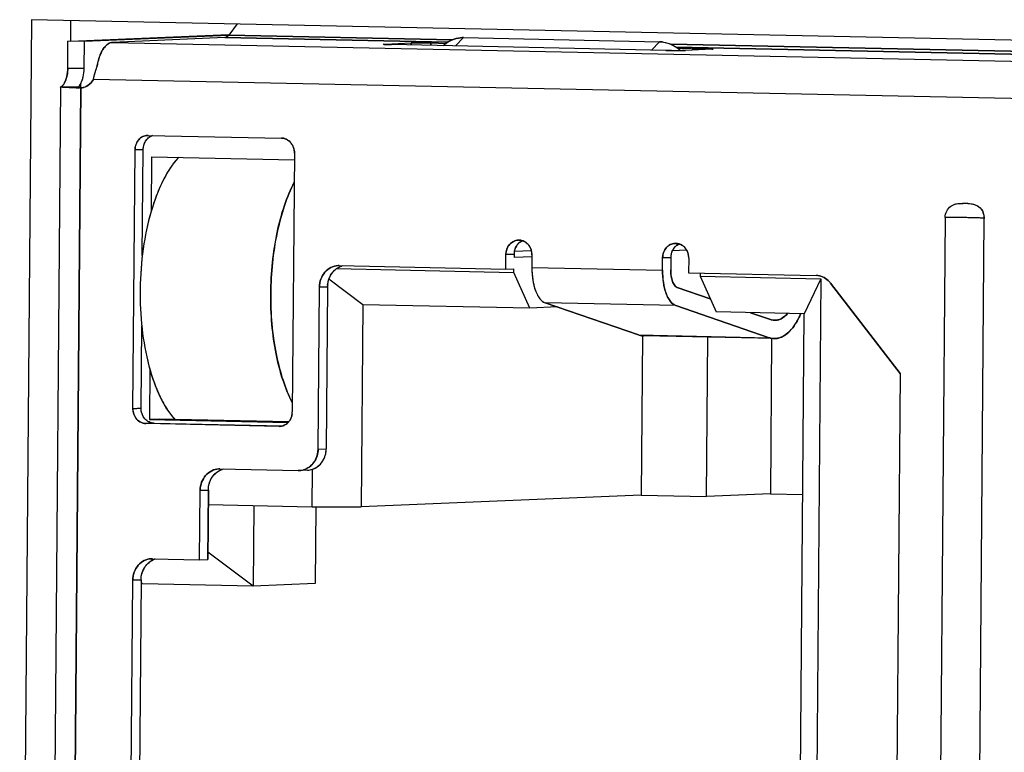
# Model space of a CAD drawing. Header units: millimetres. Extents: x 0 to 1750, y -1720 to 477.
# Tile 160 of 256: x 936 to 950, y -968 to -958. Entities that reach past the tile are written whole.
import ezdxf

# ---------------------------------------------------------------- set-up
doc = ezdxf.new("R2010")
doc.units = ezdxf.units.MM
doc.header["$LTSCALE"] = 92.51
for name, color, linetype in [('101304998_DXF_CONTINUOUS_LINE', 7, 'CONTINUOUS'), ('_101304998_1DXF_CONTINUOUS_LINE', 7, 'CONTINUOUS'), ('BREP_WITH_VODXF_CONTINUOUS_LINE', 7, 'CONTINUOUS'), ('DE-11-072043DXF_CONTINUOUS_LINE', 7, 'CONTINUOUS'), ('MANIFOLD_SOLDXF_CONTINUOUS_LINE', 7, 'CONTINUOUS')]:
    doc.layers.add(name, color=color, linetype=linetype)

msp = doc.modelspace()

# ---------------------------------------------------------------- linework, layer by layer
at = {"layer": '101304998_DXF_CONTINUOUS_LINE'}
for p, q in [((939.32, -957.774), (939.204, -957.926)), ((937.035, -958.009), (939.204, -957.918)), ((939.199, -957.932), (937.225, -958.015)), ((942.265, -957.989), (939.204, -957.926)), ((936.998, -958.38), (937.001, -958.011)), ((937.225, -958.015), (937.001, -958.011)), ((937.222, -958.385), (937.225, -958.015)), ((939.148, -957.961), (937.61, -958.026)), ((937.61, -958.026), (963.725, -958.569)), ((939.148, -957.961), (942.198, -958.025)), ((941.333, -958.053), (941.326, -958.053)), ((941.343, -958.054), (941.333, -958.053)), ((941.372, -958.055), (941.343, -958.054)), ((941.344, -958.049), (941.702, -958.034)), ((945.189, -958.135), (941.433, -958.057)), ((941.702, -958.034), (941.701, -958.063)), ((941.97, -958.034), (942.179, -958.039)), ((941.97, -958.068), (941.97, -958.034)), ((942.417, -957.961), (942.307, -958.075)), ((942.417, -957.961), (945.1, -958.017)), ((944.99, -958.131), (945.1, -958.017)), ((957.013, -958.296), (945.255, -958.051)), ((945.327, -958.09), (956.946, -958.332)), ((945.348, -958.105), (945.726, -958.113)), ((945.816, -958.12), (945.458, -958.135)), ((945.726, -958.113), (945.726, -958.124)), ((945.836, -958.118), (945.816, -958.12)), ((945.837, -958.118), (945.836, -958.118)), ((945.836, -958.118), (945.837, -958.118)), ((937.222, -958.385), (936.998, -958.38)), ((937.176, -958.587), (937.163, -958.608)), ((937.175, -958.641), (937.176, -958.587)), ((963.497, -959.079), (937.349, -958.535)), ((936.899, -958.637), (936.753, -976.291)), ((936.905, -958.635), (937.153, -958.641)), ((936.908, -958.635), (936.905, -958.635)), ((937.175, -958.65), (937.029, -976.341)), ((937.157, -958.65), (937.148, -958.65)), ((937.149, -958.636), (937.149, -958.638)), ((937.15, -958.639), (937.151, -958.64)), ((937.151, -958.64), (937.153, -958.641)), ((937.153, -958.641), (937.158, -958.641)), ((937.17, -958.65), (937.157, -958.65)), ((937.158, -958.641), (937.175, -958.642)), ((937.175, -958.642), (937.21, -958.644)), ((938.09, -959.3), (938.1, -959.3)), ((938.1, -959.3), (939.925, -959.338)), ((937.89, -963.045), (937.92, -959.496)), ((937.92, -959.496), (938.031, -959.492)), ((938.019, -960.948), (938.031, -959.492)), ((940.102, -959.542), (940.073, -963.09)), ((938.147, -959.594), (938.141, -960.339)), ((938.147, -959.594), (940.101, -959.635)), ((949.013, -960.427), (948.892, -975.022)), ((949.429, -975.033), (949.549, -960.438)), ((943.348, -960.883), (943.113, -960.893)), ((945.472, -960.873), (945.277, -960.881)), ((945.393, -960.797), (945.35, -960.799)), ((942.996, -961.132), (942.997, -960.932)), ((942.997, -960.932), (943.109, -960.927)), ((943.109, -960.927), (943.109, -960.972)), ((943.356, -960.962), (943.109, -960.972)), ((943.355, -960.939), (943.354, -961.109)), ((945.143, -961.146), (945.144, -960.976)), ((945.144, -960.976), (945.256, -960.972)), ((945.256, -960.972), (945.254, -961.142)), ((945.502, -960.984), (945.5, -961.184)), ((940.678, -961.126), (943.107, -961.177)), ((940.7, -961.084), (940.715, -961.084)), ((940.715, -961.084), (942.996, -961.132)), ((942.996, -961.132), (943.108, -961.127)), ((943.107, -961.177), (943.108, -961.127)), ((943.327, -961.667), (943.107, -961.177)), ((943.354, -961.109), (945.143, -961.146)), ((945.5, -961.184), (947.244, -961.22)), ((941.037, -961.62), (940.573, -961.272)), ((945.657, -961.187), (945.656, -961.23)), ((945.656, -961.23), (947.311, -961.264)), ((945.656, -961.23), (945.876, -961.72)), ((947.311, -961.264), (947.083, -961.745)), ((947.311, -961.264), (947.205, -974.1)), ((940.426, -963.598), (940.444, -961.378)), ((940.444, -961.378), (940.556, -961.374)), ((940.556, -961.374), (940.538, -963.593)), ((945.795, -961.539), (945.345, -961.384)), ((947.444, -961.326), (948.396, -962.564)), ((941.037, -961.62), (941.014, -964.389)), ((943.327, -961.667), (941.037, -961.62)), ((943.703, -961.651), (943.327, -961.667)), ((944.812, -962.034), (943.535, -961.594)), ((945.324, -961.631), (943.535, -961.594)), ((945.324, -961.631), (946.601, -962.072)), ((947.083, -961.745), (945.876, -961.72)), ((946.622, -961.825), (946.348, -961.73)), ((946.985, -973.581), (947.083, -961.745)), ((938.002, -963.04), (938.011, -961.908)), ((944.812, -962.034), (946.601, -962.072)), ((944.87, -962.047), (944.852, -964.228)), ((946.671, -962.084), (944.882, -962.047)), ((945.746, -964.246), (945.764, -962.066)), ((946.636, -962.084), (946.619, -964.21)), ((938.123, -962.507), (938.117, -963.193)), ((948.396, -962.564), (948.311, -972.86)), ((938.002, -963.04), (937.89, -963.045)), ((938.251, -963.187), (938.117, -963.193)), ((938.117, -963.193), (940.017, -963.232)), ((940.024, -963.224), (938.251, -963.187)), ((938.068, -963.249), (938.179, -963.244)), ((939.892, -963.287), (938.068, -963.249)), ((938.179, -963.244), (939.938, -963.281)), ((939.902, -963.286), (939.892, -963.287)), ((939.902, -963.286), (939.892, -963.287)), ((940.426, -963.598), (940.538, -963.593)), ((939.067, -963.87), (939.082, -963.87)), ((939.082, -963.87), (940.155, -963.892)), ((940.344, -964.389), (940.348, -963.875)), ((940.155, -963.892), (940.17, -963.892)), ((940.282, -963.887), (940.17, -963.892)), ((938.804, -965.114), (938.811, -964.164)), ((938.811, -964.164), (938.923, -964.159)), ((938.915, -965.109), (938.923, -964.159)), ((944.852, -964.228), (941.014, -964.389)), ((944.852, -964.228), (945.746, -964.246)), ((946.619, -964.21), (945.746, -964.246)), ((946.619, -964.21), (947.063, -964.219)), ((938.922, -964.359), (940.344, -964.389)), ((939.548, -964.372), (939.538, -965.478)), ((940.344, -964.389), (941.014, -964.389)), ((940.397, -964.389), (940.388, -965.442)), ((939.538, -965.478), (938.916, -965.011)), ((938.145, -965.101), (938.16, -965.1)), ((938.16, -965.1), (938.804, -965.114)), ((938.804, -965.114), (938.915, -965.109)), ((937.854, -969.593), (937.889, -965.395)), ((937.889, -965.395), (938.001, -965.39)), ((938.001, -965.39), (937.966, -969.588)), ((938, -965.407), (938.018, -965.446)), ((939.538, -965.478), (938.018, -965.446)), ((940.388, -965.442), (939.538, -965.478))]:
    msp.add_line(p, q, dxfattribs=at)
for centre, radius, start, end in [((942.425, -958.363), 0.408, 130.9467, 134.2533), ((942.409, -958.349), 0.387, 88.8079, 94.5645), ((945.091, -958.415), 0.398, 82.8772, 88.782), ((945.344, -950.301), 7.836, 269.4324, 269.8076), ((945.341, -950.977), 7.159, 269.8064, 270.0147), ((945.342, -951.85), 6.286, 270.0144, 270.2223), ((945.346, -952.869), 5.267, 270.2205, 270.4573), ((945.04, -958.527), 0.524, 48.3628, 50.4677), ((945.356, -954.135), 4.002, 270.4525, 270.774), ((945.622, -963.154), 5.042, 88.5466, 88.8126), ((936.676, -958.419), 0.321, 328.6493, 329.452), ((937.419, -946.74), 11.914, 268.5266, 268.696), ((937.162, -958.457), 0.193, 268.7477, 272.4168), ((937.161, -958.451), 0.199, 272.4069, 273.9408), ((937.161, -958.449), 0.201, 273.9825, 284.1966), ((939.907, -959.524), 0.19, 41.3459, 48.3835), ((939.901, -959.529), 0.198, 33.8438, 41.3219), ((939.891, -959.536), 0.21, 20.0403, 33.7978), ((949.219, -963.324), 3.092, 88.2364, 89.415), ((949.261, -961.932), 1.7, 87.9759, 88.2124), ((949.346, -960.435), 0.203, 14.3505, 21.6515), ((949.342, -960.437), 0.208, 359.6064, 14.3951), ((943.175, -960.894), 0.159, 88.8109, 92.4342), ((943.173, -960.903), 0.168, 64.0828, 72.1119), ((943.332, -960.929), 0.222, 165.7849, 179.4953), ((943.324, -960.927), 0.214, 159.1682, 165.7941), ((943.136, -960.936), 0.219, 13.1826, 19.9302), ((943.131, -960.937), 0.224, 359.579, 13.2094), ((945.47, -960.972), 0.214, 159.1682, 165.7941), ((945.321, -960.939), 0.159, 88.8109, 92.4342), ((945.319, -960.948), 0.168, 64.0828, 72.1119), ((945.283, -960.981), 0.219, 13.1826, 19.9302), ((945.478, -960.974), 0.222, 165.7849, 179.4953), ((945.277, -960.982), 0.224, 359.579, 13.2094), ((947.239, -961.46), 0.24, 82.9675, 88.794), ((947.213, -961.504), 0.292, 37.538, 42.6481), ((940.89, -961.376), 0.334, 175.169, 179.5236), ((939.851, -963.088), 0.221, 352.4787, 359.5099), ((939.884, -963.106), 0.184, 309.864, 317.7389), ((939.88, -963.103), 0.188, 317.7259, 320.0165), ((939.877, -963.1), 0.193, 320.0273, 324.7431), ((940.16, -963.648), 0.244, 272.5083, 289.0247), ((940.272, -963.644), 0.243, 272.4727, 288.2406), ((938.308, -965.384), 0.306, 146.2649, 157.6), ((938.274, -965.353), 0.259, 115.6773, 128.3611), ((938.268, -965.343), 0.248, 109.0634, 115.6165), ((938.318, -965.389), 0.317, 157.5582, 163.1449)]:
    msp.add_arc(centre, radius, start, end, dxfattribs=at)
for points, knots in [([(939.204, -957.926), (939.2, -957.931), (939.186, -957.948), (939.164, -957.961), (939.148, -957.961)], [0, 0, 0, 0, 0.295384, 1, 1, 1, 1]), ([(937.417, -958.271), (937.432, -958.219), (937.465, -958.132), (937.529, -958.056), (937.564, -958.038)], [0, 0, 0, 0, 0.578428, 1, 1, 1, 1]), ([(937.564, -958.038), (937.567, -958.037), (937.582, -958.03), (937.598, -958.026), (937.61, -958.026)], [0, 0, 0, 0, 0.261499, 1, 1, 1, 1]), ([(941.323, -958.052), (941.323, -958.051), (941.325, -958.051), (941.329, -958.05), (941.336, -958.05), (941.341, -958.05), (941.344, -958.049)], [0, 0, 0, 0, 0.069108, 0.260525, 0.572361, 1, 1, 1, 1]), ([(941.326, -958.053), (941.325, -958.052), (941.324, -958.052), (941.323, -958.052), (941.323, -958.052)], [0, 0, 0, 0, 0.72794, 1, 1, 1, 1]), ([(941.433, -958.057), (941.428, -958.057), (941.407, -958.056), (941.387, -958.056), (941.372, -958.055)], [0, 0, 0, 0, 0.275999, 1, 1, 1, 1]), ([(941.702, -958.034), (941.74, -958.033), (941.83, -958.033), (941.919, -958.033), (941.97, -958.034)], [0, 0, 0, 0, 0.431008, 1, 1, 1, 1]), ([(942.158, -958.055), (942.188, -958.029), (942.258, -957.985), (942.338, -957.966), (942.378, -957.962)], [0, 0, 0, 0, 0.500218, 1, 1, 1, 1]), ([(945.141, -958.02), (945.155, -958.022), (945.21, -958.032), (945.264, -958.053), (945.301, -958.074)], [0, 0, 0, 0, 0.24621, 1, 1, 1, 1]), ([(945.266, -958.136), (945.259, -958.136), (945.234, -958.136), (945.208, -958.135), (945.189, -958.135)], [0, 0, 0, 0, 0.259334, 1, 1, 1, 1]), ([(945.458, -958.135), (945.455, -958.135), (945.439, -958.136), (945.423, -958.136), (945.41, -958.136)], [0, 0, 0, 0, 0.200881, 1, 1, 1, 1]), ([(945.75, -958.113), (945.761, -958.113), (945.781, -958.114), (945.808, -958.115), (945.825, -958.116), (945.834, -958.117), (945.836, -958.118)], [0, 0, 0, 0, 0.395577, 0.703371, 0.908087, 1, 1, 1, 1]), ([(937.397, -958.365), (937.398, -958.357), (937.404, -958.325), (937.411, -958.294), (937.417, -958.271)], [0, 0, 0, 0, 0.255897, 1, 1, 1, 1]), ([(936.976, -958.526), (936.98, -958.515), (936.993, -958.468), (936.998, -958.418), (936.998, -958.38)], [0, 0, 0, 0, 0.23484, 1, 1, 1, 1]), ([(937.176, -958.587), (937.192, -958.559), (937.214, -958.492), (937.222, -958.423), (937.222, -958.385)], [0, 0, 0, 0, 0.458467, 1, 1, 1, 1]), ([(936.95, -958.586), (936.943, -958.598), (936.93, -958.615), (936.915, -958.631), (936.908, -958.635)], [0, 0, 0, 0, 0.637367, 1, 1, 1, 1]), ([(936.952, -958.582), (936.954, -958.578), (936.964, -958.56), (936.972, -958.541), (936.976, -958.526)], [0, 0, 0, 0, 0.231104, 1, 1, 1, 1]), ([(937.163, -958.608), (937.159, -958.614), (937.154, -958.623), (937.149, -958.633), (937.149, -958.636)], [0, 0, 0, 0, 0.645333, 1, 1, 1, 1]), ([(937.349, -958.535), (937.334, -958.561), (937.295, -958.609), (937.239, -958.637), (937.211, -958.644)], [0, 0, 0, 0, 0.510063, 1, 1, 1, 1]), ([(936.899, -958.637), (936.899, -958.637), (936.902, -958.636), (936.904, -958.636), (936.905, -958.635)], [0, 0, 0, 0, 0.278875, 1, 1, 1, 1]), ([(936.899, -958.638), (936.899, -958.638), (936.899, -958.638), (936.899, -958.637), (936.899, -958.637)], [0, 0, 0, 0, 0.611437, 1, 1, 1, 1]), ([(937.113, -958.649), (937.085, -958.649), (937.034, -958.647), (936.975, -958.645), (936.939, -958.643), (936.92, -958.641), (936.908, -958.64), (936.901, -958.639), (936.899, -958.638)], [0, 0, 0, 0, 0.399997, 0.709384, 0.825051, 0.912686, 0.971232, 1, 1, 1, 1]), ([(937.149, -958.638), (937.149, -958.638), (937.149, -958.639), (937.15, -958.639), (937.15, -958.639)], [0, 0, 0, 0, 0.51236, 1, 1, 1, 1]), ([(937.92, -959.496), (937.92, -959.448), (937.946, -959.373), (938.022, -959.313), (938.068, -959.301), (938.09, -959.3)], [0, 0, 0, 0, 0.513886, 0.760516, 1, 1, 1, 1]), ([(938.031, -959.492), (938.032, -959.453), (938.052, -959.377), (938.11, -959.324), (938.143, -959.309)], [0, 0, 0, 0, 0.514587, 1, 1, 1, 1]), ([(938.516, -959.6), (938.431, -959.693), (938.28, -959.933), (938.122, -960.358), (938.019, -960.86), (937.978, -961.401), (938.003, -961.941), (938.092, -962.441), (938.237, -962.863), (938.381, -963.101), (938.464, -963.192)], [0, 0, 0, 0, 0.099555, 0.220452, 0.357553, 0.503085, 0.648149, 0.783907, 0.902781, 1, 1, 1, 1]), ([(940.098, -959.943), (940.046, -960.045), (939.954, -960.272), (939.82, -960.778), (939.752, -961.463), (939.808, -962.147), (939.934, -962.645), (940.022, -962.865), (940.073, -962.964)], [0, 0, 0, 0, 0.11102, 0.234945, 0.504768, 0.77199, 0.892868, 1, 1, 1, 1]), ([(949.013, -960.427), (949.013, -960.396), (949.027, -960.336), (949.086, -960.266), (949.167, -960.232), (949.223, -960.232), (949.25, -960.232)], [0, 0, 0, 0, 0.264881, 0.518094, 0.760408, 1, 1, 1, 1]), ([(949.321, -960.233), (949.352, -960.235), (949.414, -960.24), (949.47, -960.273), (949.492, -960.295)], [0, 0, 0, 0, 0.493564, 1, 1, 1, 1]), ([(949.55, -960.437), (949.548, -960.436), (949.542, -960.436), (949.53, -960.434), (949.512, -960.433), (949.478, -960.432), (949.424, -960.43), (949.348, -960.428), (949.264, -960.427), (949.151, -960.426), (949.067, -960.426), (949.013, -960.427)], [0, 0, 0, 0, 0.011042, 0.033417, 0.066776, 0.110454, 0.225344, 0.369291, 0.531273, 0.69882, 1, 1, 1, 1]), ([(942.997, -960.932), (942.998, -960.883), (943.024, -960.808), (943.1, -960.749), (943.145, -960.736), (943.168, -960.736)], [0, 0, 0, 0, 0.513972, 0.760699, 1, 1, 1, 1]), ([(945.144, -960.976), (945.144, -960.928), (945.17, -960.853), (945.246, -960.793), (945.292, -960.781), (945.314, -960.78)], [0, 0, 0, 0, 0.513972, 0.760699, 1, 1, 1, 1]), ([(940.444, -961.378), (940.445, -961.341), (940.458, -961.267), (940.513, -961.171), (940.598, -961.104), (940.666, -961.086), (940.7, -961.084)], [0, 0, 0, 0, 0.262763, 0.517787, 0.762483, 1, 1, 1, 1]), ([(940.557, -961.348), (940.561, -961.304), (940.586, -961.219), (940.644, -961.151), (940.678, -961.126)], [0, 0, 0, 0, 0.510869, 1, 1, 1, 1]), ([(943.354, -961.109), (943.353, -961.166), (943.36, -961.275), (943.396, -961.421), (943.449, -961.533), (943.506, -961.584), (943.535, -961.594)], [0, 0, 0, 0, 0.316779, 0.600979, 0.830193, 1, 1, 1, 1]), ([(945.143, -961.146), (945.142, -961.203), (945.149, -961.312), (945.184, -961.458), (945.238, -961.57), (945.295, -961.621), (945.324, -961.631)], [0, 0, 0, 0, 0.316779, 0.600979, 0.830193, 1, 1, 1, 1]), ([(945.261, -961.228), (945.259, -961.221), (945.256, -961.192), (945.254, -961.163), (945.254, -961.142)], [0, 0, 0, 0, 0.244321, 1, 1, 1, 1]), ([(945.309, -961.356), (945.296, -961.34), (945.275, -961.298), (945.265, -961.253), (945.261, -961.228)], [0, 0, 0, 0, 0.446721, 1, 1, 1, 1]), ([(947.268, -961.222), (947.298, -961.225), (947.358, -961.244), (947.407, -961.283), (947.428, -961.306)], [0, 0, 0, 0, 0.492056, 1, 1, 1, 1]), ([(945.345, -961.384), (945.342, -961.383), (945.328, -961.376), (945.316, -961.365), (945.309, -961.356)], [0, 0, 0, 0, 0.224594, 1, 1, 1, 1]), ([(946.854, -961.741), (946.829, -961.769), (946.777, -961.816), (946.707, -961.835), (946.676, -961.834)], [0, 0, 0, 0, 0.543543, 1, 1, 1, 1]), ([(946.976, -961.862), (946.981, -961.853), (947.003, -961.815), (947.023, -961.775), (947.036, -961.745)], [0, 0, 0, 0, 0.239587, 1, 1, 1, 1]), ([(946.671, -962.084), (946.698, -962.085), (946.756, -962.075), (946.837, -962.03), (946.912, -961.957), (946.955, -961.896), (946.976, -961.862)], [0, 0, 0, 0, 0.207631, 0.435422, 0.697356, 1, 1, 1, 1]), ([(938.068, -963.249), (938.044, -963.248), (937.996, -963.236), (937.917, -963.174), (937.89, -963.095), (937.89, -963.045)], [0, 0, 0, 0, 0.238737, 0.486093, 1, 1, 1, 1]), ([(938.179, -963.244), (938.156, -963.243), (938.108, -963.231), (938.029, -963.17), (938.002, -963.091), (938.002, -963.04)], [0, 0, 0, 0, 0.238717, 0.486091, 1, 1, 1, 1]), ([(940.348, -963.875), (940.403, -963.857), (940.503, -963.776), (940.537, -963.654), (940.538, -963.593)], [0, 0, 0, 0, 0.484077, 1, 1, 1, 1]), ([(940.373, -963.773), (940.382, -963.761), (940.412, -963.707), (940.426, -963.644), (940.426, -963.598)], [0, 0, 0, 0, 0.246714, 1, 1, 1, 1]), ([(938.811, -964.164), (938.812, -964.127), (938.825, -964.052), (938.88, -963.956), (938.965, -963.889), (939.033, -963.871), (939.067, -963.87)], [0, 0, 0, 0, 0.262763, 0.517787, 0.762483, 1, 1, 1, 1]), ([(938.923, -964.159), (938.924, -964.098), (938.957, -963.977), (939.057, -963.896), (939.111, -963.878)], [0, 0, 0, 0, 0.515764, 1, 1, 1, 1]), ([(940.239, -963.879), (940.253, -963.874), (940.305, -963.851), (940.349, -963.809), (940.373, -963.773)], [0, 0, 0, 0, 0.245944, 1, 1, 1, 1]), ([(937.889, -965.395), (937.889, -965.357), (937.902, -965.283), (937.958, -965.187), (938.042, -965.12), (938.111, -965.102), (938.145, -965.1)], [0, 0, 0, 0, 0.262763, 0.517787, 0.762483, 1, 1, 1, 1])]:
    msp.add_open_spline(points, degree=3, knots=knots, dxfattribs=at)
for points in [[(945.301, -958.074), (945.326, -958.088), (945.351, -958.105), (945.373, -958.124)], [(937.349, -958.535), (937.361, -958.477), (937.376, -958.42), (937.397, -958.365)], [(939.925, -959.338), (939.948, -959.338), (939.972, -959.344), (939.993, -959.354)], [(939.993, -959.354), (940.007, -959.362), (940.021, -959.371), (940.033, -959.382)], [(940.088, -959.464), (940.097, -959.488), (940.102, -959.515), (940.102, -959.542)], [(949.492, -960.295), (949.511, -960.314), (949.525, -960.336), (949.535, -960.36)], [(943.224, -960.743), (943.202, -960.753), (943.181, -960.768), (943.164, -960.786)], [(943.178, -960.735), (943.194, -960.736), (943.21, -960.738), (943.225, -960.743)], [(943.246, -960.752), (943.268, -960.762), (943.287, -960.778), (943.303, -960.796)], [(943.164, -960.786), (943.146, -960.804), (943.133, -960.827), (943.124, -960.851)], [(943.303, -960.796), (943.32, -960.815), (943.333, -960.838), (943.342, -960.862)], [(945.31, -960.83), (945.293, -960.849), (945.279, -960.872), (945.27, -960.895)], [(945.371, -960.788), (945.348, -960.797), (945.327, -960.812), (945.31, -960.83)], [(945.324, -960.78), (945.34, -960.78), (945.356, -960.783), (945.371, -960.788)], [(945.393, -960.797), (945.414, -960.807), (945.434, -960.822), (945.45, -960.84)], [(945.45, -960.84), (945.467, -960.859), (945.48, -960.882), (945.488, -960.906)], [(940.678, -961.126), (940.7, -961.111), (940.724, -961.099), (940.749, -961.091)], [(946.676, -961.834), (946.658, -961.834), (946.639, -961.831), (946.622, -961.825)], [(944.812, -962.034), (944.835, -962.042), (944.858, -962.047), (944.882, -962.047)], [(946.601, -962.072), (946.623, -962.079), (946.647, -962.084), (946.671, -962.084)], [(940.058, -963.166), (940.052, -963.182), (940.044, -963.198), (940.034, -963.212)], [(940.071, -963.117), (940.068, -963.134), (940.064, -963.151), (940.058, -963.166)], [(939.962, -963.272), (939.943, -963.281), (939.922, -963.286), (939.902, -963.286)], [(940.002, -963.247), (939.989, -963.257), (939.976, -963.266), (939.962, -963.272)], [(938.054, -965.214), (938.07, -965.19), (938.09, -965.168), (938.113, -965.15)], [(938.001, -965.39), (938.001, -965.358), (938.006, -965.327), (938.015, -965.297)]]:
    msp.add_open_spline(points, degree=3, dxfattribs=at)
at = {"layer": '_101304998_1DXF_CONTINUOUS_LINE'}
for p, q in [((942.307, -958.075), (942.417, -957.961)), ((942.417, -957.961), (945.1, -958.017)), ((945.1, -958.017), (944.99, -958.131))]:
    msp.add_line(p, q, dxfattribs=at)
for centre, radius, start, end in [((942.424, -958.362), 0.406, 130.9306, 134.3009), ((942.409, -958.35), 0.389, 88.8023, 94.5356)]:
    msp.add_arc(centre, radius, start, end, dxfattribs=at)
for points, knots in [([(942.378, -957.962), (942.338, -957.966), (942.258, -957.985), (942.188, -958.029), (942.158, -958.055)], [0, 0, 0, 0, 0.499583, 1, 1, 1, 1]), ([(945.1, -958.017), (945.126, -958.018), (945.178, -958.024), (945.279, -958.056), (945.348, -958.1), (945.388, -958.136)], [0, 0, 0, 0, 0.242527, 0.489999, 1, 1, 1, 1])]:
    msp.add_open_spline(points, degree=3, knots=knots, dxfattribs=at)
at = {"layer": 'BREP_WITH_VODXF_CONTINUOUS_LINE'}
for points, knots in [([(938.515, -959.601), (938.474, -959.645), (938.397, -959.746), (938.298, -959.92), (938.21, -960.122), (938.107, -960.432), (938.018, -960.862), (937.978, -961.402), (938.003, -961.942), (938.079, -962.371), (938.174, -962.679), (938.256, -962.878), (938.351, -963.05), (938.425, -963.149), (938.464, -963.192)], [0, 0, 0, 0, 0.04707, 0.09977, 0.157852, 0.22077, 0.357801, 0.503227, 0.648161, 0.783782, 0.845709, 0.90266, 0.954147, 1, 1, 1, 1]), ([(940.074, -962.964), (940.022, -962.866), (939.934, -962.646), (939.842, -962.284), (939.787, -961.885), (939.771, -961.466), (939.794, -961.044), (939.856, -960.64), (939.954, -960.271), (940.046, -960.045), (940.098, -959.942)], [0, 0, 0, 0, 0.107047, 0.227839, 0.358739, 0.49524, 0.632401, 0.76523, 0.889067, 1, 1, 1, 1])]:
    msp.add_open_spline(points, degree=3, knots=knots, dxfattribs=at)
at = {"layer": 'DE-11-072043DXF_CONTINUOUS_LINE'}
for p, q in [((936.501, -957.715), (936.34, -977.208)), ((964.539, -958.298), (936.501, -957.715)), ((937.037, -957.726), (937.035, -958.011))]:
    msp.add_line(p, q, dxfattribs=at)
at = {"layer": 'MANIFOLD_SOLDXF_CONTINUOUS_LINE'}
for p, q in [((939.32, -957.774), (939.204, -957.926)), ((937.035, -958.009), (939.204, -957.918)), ((939.199, -957.932), (937.225, -958.015)), ((939.204, -957.926), (942.265, -957.989)), ((936.998, -958.38), (937.001, -958.011)), ((937.225, -958.015), (937.001, -958.011)), ((937.222, -958.385), (937.225, -958.015)), ((939.148, -957.961), (937.61, -958.026)), ((937.61, -958.026), (963.725, -958.569)), ((942.198, -958.025), (939.148, -957.961)), ((941.344, -958.049), (941.702, -958.034)), ((941.371, -958.055), (941.372, -958.055)), ((945.189, -958.135), (941.433, -958.057)), ((941.701, -958.063), (941.702, -958.034)), ((941.97, -958.034), (942.179, -958.039)), ((941.97, -958.034), (941.97, -958.068)), ((945.255, -958.051), (957.013, -958.296)), ((945.189, -958.135), (945.264, -958.136)), ((945.264, -958.136), (945.266, -958.136)), ((956.946, -958.332), (945.327, -958.09)), ((945.341, -958.137), (945.343, -958.137)), ((945.348, -958.105), (945.726, -958.113)), ((945.409, -958.136), (945.41, -958.136)), ((945.816, -958.12), (945.458, -958.135)), ((945.726, -958.124), (945.726, -958.113)), ((945.836, -958.118), (945.836, -958.118)), ((945.836, -958.118), (945.837, -958.118)), ((936.998, -958.38), (937.222, -958.385)), ((937.175, -958.637), (937.176, -958.587)), ((963.497, -959.079), (937.349, -958.535)), ((936.899, -958.637), (936.753, -976.291)), ((936.899, -958.638), (936.899, -958.637)), ((937.153, -958.641), (936.905, -958.635)), ((937.029, -976.341), (937.175, -958.65)), ((937.119, -958.65), (937.1, -958.649)), ((937.153, -958.65), (937.148, -958.65)), ((937.149, -958.636), (937.149, -958.638)), ((937.15, -958.639), (937.151, -958.64)), ((937.151, -958.64), (937.153, -958.641)), ((937.153, -958.641), (937.158, -958.641)), ((937.157, -958.65), (937.153, -958.65)), ((938.1, -959.3), (938.09, -959.3)), ((938.1, -959.3), (939.925, -959.338)), ((937.89, -963.045), (937.92, -959.496)), ((938.031, -959.492), (937.92, -959.496)), ((938.019, -960.943), (938.031, -959.492)), ((940.102, -959.542), (940.073, -963.09)), ((938.147, -959.594), (938.141, -960.339)), ((938.147, -959.594), (940.101, -959.635)), ((949.25, -960.232), (949.255, -960.232)), ((949.013, -960.427), (948.892, -975.022)), ((949.429, -975.033), (949.549, -960.438)), ((943.178, -960.735), (943.168, -960.736)), ((943.348, -960.883), (943.113, -960.893)), ((945.472, -960.873), (945.277, -960.881)), ((945.324, -960.78), (945.314, -960.78)), ((945.393, -960.797), (945.35, -960.799)), ((942.996, -961.132), (942.997, -960.932)), ((943.109, -960.927), (942.997, -960.932)), ((943.109, -960.927), (943.109, -960.972)), ((943.355, -960.962), (943.109, -960.972)), ((943.355, -960.939), (943.354, -961.109)), ((945.143, -961.146), (945.144, -960.976)), ((945.256, -960.972), (945.144, -960.976)), ((945.256, -960.972), (945.254, -961.142)), ((945.502, -960.984), (945.5, -961.184)), ((940.678, -961.126), (943.107, -961.177)), ((940.715, -961.084), (940.7, -961.084)), ((940.715, -961.084), (942.996, -961.132)), ((942.996, -961.132), (943.108, -961.127)), ((943.107, -961.177), (943.108, -961.127)), ((943.327, -961.667), (943.107, -961.177)), ((943.354, -961.109), (945.143, -961.146)), ((945.5, -961.184), (947.244, -961.22)), ((941.037, -961.62), (940.573, -961.272)), ((943.362, -961.248), (943.362, -961.249)), ((943.362, -961.248), (943.362, -961.249)), ((945.657, -961.187), (945.656, -961.23)), ((945.656, -961.23), (947.311, -961.264)), ((945.656, -961.23), (945.876, -961.72)), ((947.311, -961.264), (947.083, -961.745)), ((947.311, -961.264), (947.205, -974.1)), ((940.426, -963.598), (940.444, -961.378)), ((940.556, -961.374), (940.444, -961.378)), ((940.556, -961.374), (940.538, -963.593)), ((945.345, -961.384), (945.795, -961.539)), ((948.396, -962.564), (947.444, -961.326)), ((943.475, -961.553), (943.476, -961.553)), ((943.475, -961.553), (943.476, -961.553)), ((941.037, -961.62), (941.014, -964.389)), ((943.327, -961.667), (941.037, -961.62)), ((943.703, -961.651), (943.327, -961.667)), ((943.535, -961.594), (944.812, -962.034)), ((945.324, -961.631), (943.535, -961.594)), ((946.601, -962.072), (945.324, -961.631)), ((947.083, -961.745), (945.876, -961.72)), ((946.348, -961.73), (946.622, -961.825)), ((946.985, -973.581), (947.083, -961.745)), ((938.002, -963.04), (938.011, -961.913)), ((944.812, -962.034), (946.601, -962.072)), ((944.87, -962.047), (944.852, -964.228)), ((946.671, -962.084), (944.882, -962.047)), ((945.746, -964.246), (945.764, -962.066)), ((946.636, -962.084), (946.619, -964.21)), ((938.123, -962.507), (938.117, -963.193)), ((948.396, -962.564), (948.311, -972.86)), ((937.89, -963.045), (938.002, -963.04)), ((938.251, -963.187), (938.117, -963.193)), ((938.117, -963.193), (940.017, -963.232)), ((940.024, -963.224), (938.251, -963.187)), ((938.179, -963.244), (938.068, -963.249)), ((939.892, -963.287), (938.068, -963.249)), ((938.179, -963.244), (939.938, -963.281)), ((939.892, -963.287), (939.902, -963.286)), ((940.426, -963.598), (940.538, -963.593)), ((939.082, -963.87), (939.067, -963.87)), ((939.082, -963.87), (940.155, -963.892)), ((940.344, -964.389), (940.348, -963.875)), ((940.17, -963.892), (940.155, -963.892)), ((940.282, -963.887), (940.17, -963.892)), ((938.804, -965.114), (938.811, -964.164)), ((938.923, -964.159), (938.811, -964.164)), ((938.923, -964.159), (938.915, -965.109)), ((944.852, -964.228), (941.014, -964.389)), ((944.852, -964.228), (945.746, -964.246)), ((946.619, -964.21), (945.746, -964.246)), ((946.619, -964.21), (947.063, -964.219)), ((938.922, -964.359), (940.344, -964.389)), ((939.548, -964.372), (939.538, -965.478)), ((940.344, -964.389), (941.014, -964.389)), ((940.397, -964.389), (940.388, -965.442)), ((939.538, -965.478), (938.916, -965.011)), ((938.16, -965.1), (938.145, -965.1)), ((938.16, -965.1), (938.804, -965.114)), ((938.804, -965.114), (938.915, -965.109)), ((937.854, -969.593), (937.889, -965.395)), ((938.001, -965.39), (937.889, -965.395)), ((938.001, -965.39), (937.966, -969.588)), ((938, -965.407), (938.018, -965.446)), ((939.538, -965.478), (938.018, -965.446)), ((940.388, -965.442), (939.538, -965.478))]:
    msp.add_line(p, q, dxfattribs=at)
for centre, radius, start, end in [((941.354, -957.799), 0.255, 265.1392, 265.3023), ((945.343, -950.358), 7.778, 269.4325, 269.9862), ((945.628, -962.898), 4.786, 88.4651, 88.8213), ((945.662, -961.614), 3.502, 88.1775, 88.4698), ((936.667, -958.414), 0.331, 328.68, 329.4576), ((937.427, -946.392), 12.261, 268.5566, 268.696), ((937.162, -958.457), 0.193, 268.7475, 272.4173), ((937.161, -958.451), 0.199, 272.4077, 273.941), ((937.161, -958.449), 0.201, 273.962, 284.4952), ((937.255, -957.244), 1.401, 267.0158, 267.3161), ((937.274, -956.823), 1.823, 267.3142, 267.5669), ((937.161, -958.448), 0.203, 284.4965, 287.3105), ((938.21, -959.46), 0.165, 107.4228, 114.7107), ((939.918, -959.509), 0.172, 63.7374, 64.2339), ((939.904, -959.527), 0.195, 40.7154, 41.3572), ((939.901, -959.53), 0.199, 33.8587, 40.6919), ((939.885, -959.538), 0.216, 19.6705, 20.0913), ((949.183, -965.034), 4.802, 88.4344, 89.1369), ((949.28, -961.465), 1.232, 88.0727, 88.4017), ((949.346, -960.436), 0.203, 14.4251, 21.7114), ((949.342, -960.436), 0.207, 359.5483, 14.3884), ((943.173, -960.904), 0.168, 64.4491, 72.1289), ((943.171, -960.906), 0.171, 63.8441, 64.4635), ((943.331, -960.929), 0.222, 165.7891, 179.5369), ((943.324, -960.927), 0.214, 159.4533, 165.7416), ((943.321, -960.926), 0.211, 158.8846, 159.4368), ((943.303, -960.916), 0.19, 137.7655, 142.3697), ((943.301, -960.914), 0.188, 137.0136, 137.7559), ((943.157, -960.924), 0.195, 40.6686, 41.3926), ((943.138, -960.936), 0.217, 19.4499, 19.9931), ((943.136, -960.936), 0.219, 13.2356, 19.4372), ((943.132, -960.937), 0.224, 359.5377, 13.2051), ((945.47, -960.972), 0.214, 159.4533, 165.7416), ((945.467, -960.971), 0.211, 158.8846, 159.4368), ((945.449, -960.96), 0.19, 137.7655, 142.3697), ((945.447, -960.958), 0.188, 137.0136, 137.7559), ((945.319, -960.948), 0.168, 64.4491, 72.1289), ((945.318, -960.951), 0.171, 63.8441, 64.4635), ((945.304, -960.969), 0.195, 40.6686, 41.3926), ((945.285, -960.98), 0.217, 19.4499, 19.9931), ((945.283, -960.981), 0.219, 13.2356, 19.4372), ((945.477, -960.973), 0.222, 165.7891, 179.5369), ((945.278, -960.982), 0.224, 359.5377, 13.2051), ((940.825, -961.329), 0.25, 113.6347, 114.0715), ((940.824, -961.326), 0.246, 104.4393, 113.6485), ((947.239, -961.461), 0.241, 82.9981, 88.7993), ((947.212, -961.504), 0.293, 37.5334, 42.6212), ((945.968, -961.27), 1.169, 334.3685, 336.0559), ((939.861, -963.091), 0.211, 338.7914, 339.2237), ((939.893, -963.12), 0.167, 293.6467, 294.1475), ((939.884, -963.107), 0.183, 309.8702, 317.0841), ((939.881, -963.104), 0.188, 317.0616, 317.7196), ((939.88, -963.103), 0.189, 317.722, 320.0886), ((940.204, -963.59), 0.334, 350.6506, 359.5314), ((939.19, -964.111), 0.246, 105.5924, 112.1847), ((940.272, -963.644), 0.243, 272.4721, 288.2419), ((939.192, -964.115), 0.25, 112.1801, 115.445), ((940.16, -963.65), 0.242, 272.4445, 285.5701), ((938.269, -965.345), 0.25, 112.1782, 115.4432), ((938.268, -965.342), 0.247, 109.0195, 112.1777), ((938.267, -965.34), 0.245, 105.5793, 109.0175)]:
    msp.add_arc(centre, radius, start, end, dxfattribs=at)
for points, knots in [([(939.204, -957.926), (939.197, -957.936), (939.181, -957.952), (939.158, -957.961), (939.148, -957.961)], [0, 0, 0, 0, 0.551835, 1, 1, 1, 1]), ([(937.564, -958.038), (937.548, -958.047), (937.516, -958.072), (937.477, -958.124), (937.443, -958.192), (937.425, -958.244), (937.417, -958.271)], [0, 0, 0, 0, 0.192632, 0.423137, 0.693588, 1, 1, 1, 1]), ([(937.61, -958.026), (937.606, -958.026), (937.59, -958.028), (937.575, -958.033), (937.564, -958.038)], [0, 0, 0, 0, 0.242487, 1, 1, 1, 1]), ([(941.323, -958.052), (941.323, -958.052), (941.324, -958.052), (941.325, -958.052), (941.329, -958.053), (941.331, -958.053), (941.333, -958.053)], [0, 0, 0, 0, 0.073123, 0.262118, 0.571355, 1, 1, 1, 1]), ([(941.333, -958.053), (941.336, -958.053), (941.348, -958.054), (941.361, -958.055), (941.371, -958.055)], [0, 0, 0, 0, 0.186241, 1, 1, 1, 1]), ([(941.372, -958.055), (941.376, -958.055), (941.397, -958.056), (941.417, -958.057), (941.433, -958.057)], [0, 0, 0, 0, 0.220414, 1, 1, 1, 1]), ([(941.97, -958.034), (941.919, -958.033), (941.846, -958.033), (941.756, -958.033), (941.718, -958.034), (941.702, -958.034)], [0, 0, 0, 0, 0.568994, 0.821639, 1, 1, 1, 1]), ([(945.343, -958.137), (945.349, -958.137), (945.371, -958.137), (945.393, -958.136), (945.409, -958.136)], [0, 0, 0, 0, 0.269262, 1, 1, 1, 1]), ([(945.41, -958.136), (945.415, -958.136), (945.431, -958.136), (945.447, -958.136), (945.458, -958.135)], [0, 0, 0, 0, 0.296106, 1, 1, 1, 1]), ([(945.837, -958.118), (945.837, -958.118), (945.835, -958.117), (945.832, -958.117), (945.827, -958.116), (945.82, -958.116), (945.811, -958.115), (945.795, -958.115), (945.783, -958.114), (945.774, -958.114)], [0, 0, 0, 0, 0.018327, 0.068145, 0.149911, 0.262908, 0.40604, 0.577829, 1, 1, 1, 1]), ([(945.816, -958.12), (945.82, -958.12), (945.826, -958.12), (945.833, -958.119), (945.835, -958.119), (945.836, -958.118)], [0, 0, 0, 0, 0.67622, 0.882987, 1, 1, 1, 1]), ([(937.417, -958.271), (937.415, -958.279), (937.407, -958.31), (937.401, -958.341), (937.397, -958.365)], [0, 0, 0, 0, 0.24314, 1, 1, 1, 1]), ([(936.998, -958.38), (936.998, -958.406), (936.994, -958.455), (936.984, -958.504), (936.976, -958.526)], [0, 0, 0, 0, 0.517625, 1, 1, 1, 1]), ([(937.176, -958.587), (937.183, -958.574), (937.197, -958.545), (937.216, -958.478), (937.222, -958.423), (937.222, -958.385)], [0, 0, 0, 0, 0.214689, 0.459195, 1, 1, 1, 1]), ([(937.349, -958.535), (937.358, -958.491), (937.372, -958.434), (937.392, -958.378), (937.397, -958.365)], [0, 0, 0, 0, 0.751576, 1, 1, 1, 1]), ([(936.95, -958.586), (936.945, -958.593), (936.937, -958.606), (936.925, -958.621), (936.915, -958.631), (936.908, -958.635), (936.905, -958.635)], [0, 0, 0, 0, 0.369763, 0.663304, 0.872983, 1, 1, 1, 1]), ([(936.976, -958.526), (936.975, -958.531), (936.968, -958.551), (936.96, -958.569), (936.952, -958.582)], [0, 0, 0, 0, 0.268014, 1, 1, 1, 1]), ([(937.176, -958.587), (937.172, -958.593), (937.166, -958.603), (937.157, -958.618), (937.151, -958.628), (937.149, -958.634), (937.149, -958.636)], [0, 0, 0, 0, 0.367125, 0.661691, 0.873167, 1, 1, 1, 1]), ([(937.221, -958.641), (937.248, -958.633), (937.299, -958.605), (937.335, -958.56), (937.349, -958.535)], [0, 0, 0, 0, 0.490313, 1, 1, 1, 1]), ([(937.1, -958.649), (937.086, -958.649), (937.058, -958.648), (937.019, -958.647), (936.985, -958.645), (936.956, -958.644), (936.933, -958.642), (936.918, -958.641), (936.909, -958.64), (936.904, -958.639), (936.901, -958.639), (936.899, -958.638), (936.899, -958.638)], [0, 0, 0, 0, 0.215615, 0.40943, 0.578976, 0.72207, 0.836895, 0.922006, 0.953086, 0.976412, 0.991974, 1, 1, 1, 1]), ([(937.158, -958.641), (937.159, -958.641), (937.167, -958.642), (937.175, -958.642), (937.182, -958.643)], [0, 0, 0, 0, 0.193937, 1, 1, 1, 1]), ([(938.09, -959.3), (938.068, -959.301), (938.022, -959.313), (937.965, -959.358), (937.929, -959.422), (937.92, -959.471), (937.92, -959.496)], [0, 0, 0, 0, 0.237407, 0.482168, 0.737266, 1, 1, 1, 1]), ([(938.031, -959.492), (938.032, -959.468), (938.039, -959.423), (938.061, -959.382), (938.074, -959.364)], [0, 0, 0, 0, 0.506439, 1, 1, 1, 1]), ([(938.074, -959.364), (938.079, -959.358), (938.098, -959.336), (938.122, -959.319), (938.141, -959.31)], [0, 0, 0, 0, 0.255648, 1, 1, 1, 1]), ([(939.993, -959.354), (939.987, -959.352), (939.966, -959.343), (939.942, -959.338), (939.925, -959.338)], [0, 0, 0, 0, 0.253102, 1, 1, 1, 1]), ([(940.05, -959.398), (940.046, -959.394), (940.029, -959.377), (940.01, -959.363), (939.994, -959.355)], [0, 0, 0, 0, 0.254561, 1, 1, 1, 1]), ([(940.088, -959.464), (940.087, -959.46), (940.081, -959.444), (940.073, -959.429), (940.066, -959.419)], [0, 0, 0, 0, 0.252197, 1, 1, 1, 1]), ([(940.102, -959.542), (940.102, -959.535), (940.101, -959.509), (940.095, -959.483), (940.089, -959.465)], [0, 0, 0, 0, 0.251176, 1, 1, 1, 1]), ([(949.013, -960.427), (949.013, -960.396), (949.027, -960.336), (949.076, -960.277), (949.127, -960.249), (949.18, -960.232), (949.223, -960.232), (949.25, -960.232)], [0, 0, 0, 0, 0.263799, 0.516272, 0.638937, 0.759852, 1, 1, 1, 1]), ([(949.321, -960.233), (949.336, -960.234), (949.367, -960.236), (949.413, -960.245), (949.456, -960.264), (949.481, -960.284), (949.492, -960.295)], [0, 0, 0, 0, 0.246045, 0.493168, 0.743639, 1, 1, 1, 1]), ([(949.492, -960.295), (949.497, -960.3), (949.514, -960.319), (949.528, -960.342), (949.535, -960.36)], [0, 0, 0, 0, 0.24671, 1, 1, 1, 1]), ([(949.371, -960.429), (949.309, -960.427), (949.189, -960.426), (949.07, -960.426), (949.013, -960.427)], [0, 0, 0, 0, 0.518916, 1, 1, 1, 1]), ([(949.483, -960.432), (949.475, -960.432), (949.438, -960.43), (949.4, -960.429), (949.371, -960.429)], [0, 0, 0, 0, 0.213071, 1, 1, 1, 1]), ([(949.534, -960.435), (949.531, -960.435), (949.514, -960.433), (949.497, -960.433), (949.483, -960.432)], [0, 0, 0, 0, 0.189707, 1, 1, 1, 1]), ([(949.549, -960.437), (949.548, -960.436), (949.542, -960.436), (949.537, -960.435), (949.534, -960.435)], [0, 0, 0, 0, 0.341468, 1, 1, 1, 1]), ([(943.168, -960.736), (943.145, -960.736), (943.1, -960.748), (943.043, -960.793), (943.006, -960.857), (942.998, -960.907), (942.997, -960.932)], [0, 0, 0, 0, 0.237407, 0.482168, 0.737266, 1, 1, 1, 1]), ([(943.164, -960.786), (943.168, -960.781), (943.185, -960.765), (943.205, -960.752), (943.221, -960.745)], [0, 0, 0, 0, 0.254396, 1, 1, 1, 1]), ([(943.303, -960.796), (943.299, -960.791), (943.283, -960.774), (943.263, -960.76), (943.247, -960.752)], [0, 0, 0, 0, 0.254575, 1, 1, 1, 1]), ([(943.124, -960.85), (943.126, -960.845), (943.133, -960.828), (943.143, -960.811), (943.152, -960.799)], [0, 0, 0, 0, 0.253081, 1, 1, 1, 1]), ([(943.342, -960.862), (943.34, -960.856), (943.33, -960.833), (943.317, -960.812), (943.305, -960.798)], [0, 0, 0, 0, 0.253668, 1, 1, 1, 1]), ([(945.314, -960.78), (945.292, -960.781), (945.246, -960.793), (945.19, -960.838), (945.153, -960.902), (945.144, -960.951), (945.144, -960.976)], [0, 0, 0, 0, 0.237407, 0.482168, 0.737266, 1, 1, 1, 1]), ([(945.27, -960.895), (945.272, -960.89), (945.28, -960.872), (945.29, -960.855), (945.299, -960.844)], [0, 0, 0, 0, 0.253081, 1, 1, 1, 1]), ([(945.31, -960.83), (945.314, -960.826), (945.331, -960.81), (945.351, -960.797), (945.367, -960.789)], [0, 0, 0, 0, 0.254396, 1, 1, 1, 1]), ([(945.45, -960.84), (945.446, -960.836), (945.429, -960.819), (945.409, -960.805), (945.393, -960.797)], [0, 0, 0, 0, 0.254575, 1, 1, 1, 1]), ([(945.488, -960.906), (945.486, -960.9), (945.477, -960.877), (945.463, -960.856), (945.451, -960.842)], [0, 0, 0, 0, 0.253668, 1, 1, 1, 1]), ([(940.7, -961.084), (940.666, -961.086), (940.598, -961.104), (940.513, -961.171), (940.458, -961.267), (940.445, -961.341), (940.444, -961.378)], [0, 0, 0, 0, 0.237404, 0.482165, 0.737265, 1, 1, 1, 1]), ([(940.556, -961.374), (940.557, -961.325), (940.573, -961.252), (940.625, -961.172), (940.66, -961.14), (940.678, -961.126)], [0, 0, 0, 0, 0.509337, 0.757998, 1, 1, 1, 1]), ([(940.678, -961.126), (940.682, -961.124), (940.696, -961.114), (940.711, -961.106), (940.723, -961.101)], [0, 0, 0, 0, 0.251687, 1, 1, 1, 1]), ([(943.354, -961.109), (943.354, -961.121), (943.354, -961.167), (943.357, -961.213), (943.362, -961.248)], [0, 0, 0, 0, 0.253096, 1, 1, 1, 1]), ([(945.324, -961.631), (945.295, -961.621), (945.255, -961.586), (945.217, -961.525), (945.19, -961.464), (945.169, -961.394), (945.148, -961.287), (945.142, -961.203), (945.143, -961.146)], [0, 0, 0, 0, 0.169602, 0.276749, 0.399272, 0.535725, 0.683596, 1, 1, 1, 1]), ([(945.254, -961.142), (945.254, -961.149), (945.255, -961.178), (945.257, -961.206), (945.261, -961.228)], [0, 0, 0, 0, 0.254682, 1, 1, 1, 1]), ([(943.362, -961.249), (943.362, -961.252), (943.364, -961.267), (943.366, -961.281), (943.368, -961.292)], [0, 0, 0, 0, 0.25244, 1, 1, 1, 1]), ([(943.368, -961.292), (943.369, -961.299), (943.374, -961.326), (943.38, -961.353), (943.386, -961.373)], [0, 0, 0, 0, 0.256979, 1, 1, 1, 1]), ([(945.261, -961.228), (945.265, -961.253), (945.275, -961.298), (945.296, -961.34), (945.309, -961.356)], [0, 0, 0, 0, 0.553296, 1, 1, 1, 1]), ([(947.428, -961.306), (947.407, -961.283), (947.358, -961.244), (947.298, -961.225), (947.268, -961.222)], [0, 0, 0, 0, 0.507939, 1, 1, 1, 1]), ([(943.386, -961.373), (943.389, -961.383), (943.399, -961.418), (943.413, -961.453), (943.425, -961.477)], [0, 0, 0, 0, 0.265793, 1, 1, 1, 1]), ([(945.309, -961.356), (945.311, -961.359), (945.321, -961.371), (945.335, -961.38), (945.345, -961.384)], [0, 0, 0, 0, 0.280323, 1, 1, 1, 1]), ([(943.425, -961.477), (943.427, -961.482), (943.437, -961.501), (943.448, -961.519), (943.458, -961.532)], [0, 0, 0, 0, 0.264234, 1, 1, 1, 1]), ([(943.458, -961.532), (943.459, -961.533), (943.465, -961.541), (943.471, -961.548), (943.475, -961.553)], [0, 0, 0, 0, 0.257685, 1, 1, 1, 1]), ([(943.476, -961.553), (943.48, -961.558), (943.498, -961.575), (943.519, -961.588), (943.535, -961.594)], [0, 0, 0, 0, 0.273358, 1, 1, 1, 1]), ([(946.622, -961.825), (946.626, -961.826), (946.644, -961.832), (946.662, -961.834), (946.676, -961.834)], [0, 0, 0, 0, 0.254617, 1, 1, 1, 1]), ([(947.022, -961.776), (947, -961.822), (946.953, -961.905), (946.868, -962.006), (946.786, -962.061), (946.72, -962.082), (946.687, -962.085), (946.671, -962.084)], [0, 0, 0, 0, 0.311884, 0.577416, 0.801247, 0.902404, 1, 1, 1, 1]), ([(946.676, -961.834), (946.691, -961.835), (946.723, -961.831), (946.77, -961.813), (946.814, -961.782), (946.841, -961.756), (946.855, -961.741)], [0, 0, 0, 0, 0.222446, 0.457218, 0.71423, 1, 1, 1, 1]), ([(944.812, -962.034), (944.818, -962.036), (944.841, -962.043), (944.864, -962.047), (944.882, -962.047)], [0, 0, 0, 0, 0.254617, 1, 1, 1, 1]), ([(946.671, -962.084), (946.665, -962.084), (946.641, -962.083), (946.618, -962.078), (946.601, -962.072)], [0, 0, 0, 0, 0.247296, 1, 1, 1, 1]), ([(937.89, -963.045), (937.89, -963.071), (937.899, -963.123), (937.937, -963.19), (937.996, -963.236), (938.044, -963.248), (938.068, -963.249)], [0, 0, 0, 0, 0.26217, 0.517971, 0.763279, 1, 1, 1, 1]), ([(938.179, -963.244), (938.156, -963.243), (938.108, -963.232), (938.049, -963.185), (938.011, -963.118), (938.002, -963.066), (938.002, -963.04)], [0, 0, 0, 0, 0.236721, 0.482029, 0.73783, 1, 1, 1, 1]), ([(940.025, -963.224), (940.028, -963.22), (940.042, -963.203), (940.052, -963.183), (940.058, -963.168)], [0, 0, 0, 0, 0.247113, 1, 1, 1, 1]), ([(940.058, -963.166), (940.061, -963.16), (940.069, -963.136), (940.072, -963.11), (940.073, -963.09)], [0, 0, 0, 0, 0.248478, 1, 1, 1, 1]), ([(939.902, -963.286), (939.917, -963.286), (939.937, -963.282), (939.956, -963.275), (939.96, -963.273)], [0, 0, 0, 0, 0.748036, 1, 1, 1, 1]), ([(939.962, -963.272), (939.965, -963.271), (939.979, -963.264), (939.992, -963.255), (940.002, -963.247)], [0, 0, 0, 0, 0.248043, 1, 1, 1, 1]), ([(940.426, -963.598), (940.426, -963.63), (940.416, -963.694), (940.374, -963.781), (940.309, -963.848), (940.254, -963.875), (940.225, -963.883)], [0, 0, 0, 0, 0.260825, 0.515702, 0.76185, 1, 1, 1, 1]), ([(940.348, -963.875), (940.371, -963.867), (940.417, -963.844), (940.473, -963.791), (940.514, -963.723), (940.529, -963.671), (940.534, -963.644)], [0, 0, 0, 0, 0.239705, 0.486079, 0.739958, 1, 1, 1, 1]), ([(939.067, -963.87), (939.033, -963.871), (938.965, -963.889), (938.88, -963.956), (938.825, -964.052), (938.812, -964.127), (938.811, -964.164)], [0, 0, 0, 0, 0.237404, 0.482165, 0.737265, 1, 1, 1, 1]), ([(938.923, -964.159), (938.923, -964.131), (938.931, -964.074), (938.964, -963.996), (939.016, -963.931), (939.061, -963.9), (939.084, -963.889)], [0, 0, 0, 0, 0.259142, 0.513518, 0.760574, 1, 1, 1, 1]), ([(938.145, -965.1), (938.111, -965.102), (938.042, -965.12), (937.958, -965.187), (937.902, -965.283), (937.889, -965.357), (937.889, -965.395)], [0, 0, 0, 0, 0.237404, 0.482165, 0.737265, 1, 1, 1, 1]), ([(938.001, -965.39), (938.001, -965.361), (938.009, -965.304), (938.042, -965.226), (938.093, -965.162), (938.138, -965.131), (938.162, -965.119)], [0, 0, 0, 0, 0.259142, 0.513518, 0.760574, 1, 1, 1, 1])]:
    msp.add_open_spline(points, degree=3, knots=knots, dxfattribs=at)
for points in [[(937.149, -958.638), (937.149, -958.638), (937.149, -958.639), (937.15, -958.639)], [(943.224, -960.743), (943.209, -960.738), (943.194, -960.736), (943.178, -960.735)], [(945.371, -960.788), (945.356, -960.783), (945.34, -960.78), (945.324, -960.78)]]:
    msp.add_open_spline(points, degree=3, dxfattribs=at)

doc.saveas('drawing.dxf')
